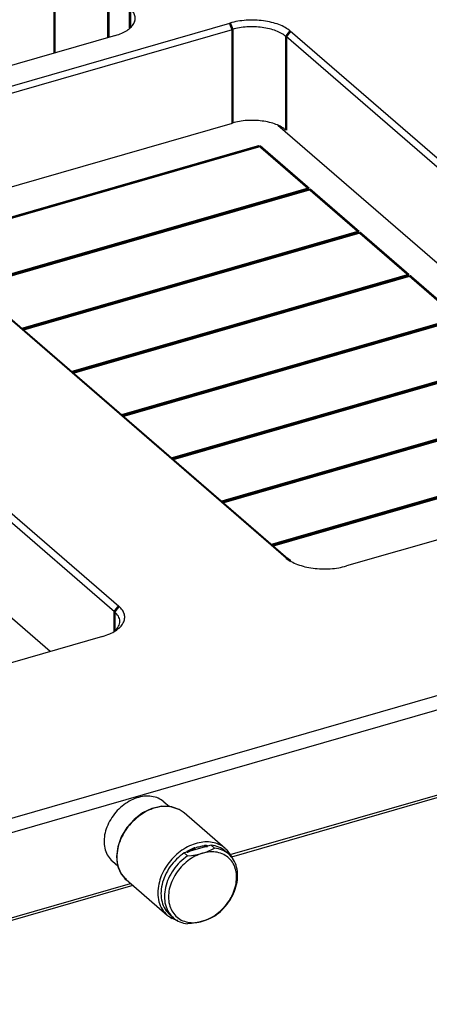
# Model space of a CAD drawing. Header units: inches. Extents: x 0 to 841, y 0 to 594.
# Tile 18 of 84: x 318 to 359, y 135 to 236. Entities that reach past the tile are written whole.
import ezdxf

# ---------------------------------------------------------------- set-up
doc = ezdxf.new("R2010")
doc.units = ezdxf.units.IN

# ---------------------------------------------------------------- blocks, each defined once
blk = doc.blocks.new('E8021-96570_pcb__1', base_point=(83.97, 163.5))
at = {"color": 3, "linetype": 'Continuous', "const_width": 0.25}
for points in [[(307.72, 212.83), (341.96, 222.72)], [(341.96, 222.72), (346.96, 218.39)], [(346.96, 218.39), (312.72, 208.5)], [(312.8, 208.44), (347.04, 218.32)], [(347.04, 218.32), (352.04, 213.99)], [(352.04, 213.99), (317.8, 204.1)], [(317.88, 204.04), (352.12, 213.92)], [(352.12, 213.92), (357.12, 209.59)], [(357.12, 209.59), (322.88, 199.71)], [(322.96, 199.64), (357.2, 209.52)], [(357.2, 209.52), (362.2, 205.19)], [(362.2, 205.19), (327.96, 195.31)], [(328.04, 195.24), (362.28, 205.12)], [(367.28, 200.79), (333.04, 190.91)], [(333.12, 190.84), (367.36, 200.72)], [(372.36, 196.39), (338.12, 186.51)], [(338.2, 186.44), (372.44, 196.32)], [(377.44, 191.99), (343.2, 182.11)], [(343.28, 182.04), (377.52, 191.92)]]:
    blk.add_lwpolyline(points, dxfattribs=at)
blk = doc.blocks.new('E8021-24170', base_point=(48.86, 135.12))
at = {"color": 7, "linetype": 'Continuous'}
for p, q in [((799.84, 293.72), (287.16, 145.72)), ((299.96, 223.99), (338.93, 235.24)), ((300.21, 223.34), (339.18, 234.59)), ((327.29, 233.98), (290.37, 223.32)), ((390.98, 193.73), (344.64, 233.86)), ((391.41, 194.28), (345.07, 234.42)), ((304.99, 215.19), (339.18, 225.06)), ((343.81, 224.83), (384.42, 189.67)), ((298.31, 220.92), (344.65, 180.78)), ((298.74, 220.61), (345.08, 180.48)), ((281.28, 216), (327.62, 175.87)), ((280.85, 215.44), (327.19, 175.31)), ((320.63, 171.25), (280.02, 206.42)), ((447.98, 190.71), (287.66, 144.42)), ((389.77, 191.21), (350.8, 179.96)), ((338.96, 150.57), (447.73, 181.97)), ((447.98, 181.76), (339.1, 150.32)), ((325.98, 172.79), (287, 161.54)), ((327.24, 173.36), (327.18, 173.3)), ((329.06, 147.43), (287.16, 135.33)), ((287.66, 135.76), (328.81, 147.64))]:
    blk.add_line(p, q, dxfattribs=at)
at = {"color": 3, "linetype": 'Continuous', "const_width": 0.25}
for points in [[(321.09, 239.35), (321.09, 232.19)], [(326.56, 238.62), (326.56, 233.77)], [(328.76, 236.71), (328.76, 234.72)], [(338.93, 235.24), (339.18, 234.59)], [(339.18, 234.59), (339.18, 225.06)], [(345.07, 234.42), (344.64, 233.86)], [(344.64, 233.86), (344.64, 224.33)], [(344.65, 180.78), (345.08, 180.48)], [(327.62, 175.87), (327.19, 175.31)], [(327.19, 175.31), (327.19, 173.31)]]:
    blk.add_lwpolyline(points, dxfattribs=at)
at = {"color": 7, "linetype": 'Continuous'}
for points, knots in [([(327.29, 233.98), (327.51, 234.05), (327.92, 234.18), (328.46, 234.47), (328.88, 234.8), (329.17, 235.17), (329.31, 235.57), (329.28, 235.99), (329.09, 236.39), (328.87, 236.6), (328.76, 236.71)], [0, 0, 0, 0, 0.67706, 1.28469, 1.816021, 2.275301, 2.682676, 3.075374, 3.496677, 3.978615, 3.978615, 3.978615, 3.978615]), ([(345.07, 234.42), (344.91, 234.54), (344.55, 234.81), (343.9, 235.1), (343.15, 235.33), (342.33, 235.48), (341.47, 235.55), (340.59, 235.53), (339.74, 235.44), (339.19, 235.31), (338.93, 235.24)], [0, 0, 0, 0, 0.626553, 1.337509, 2.122011, 2.962117, 3.835449, 4.717249, 5.582177, 6.406061, 6.406061, 6.406061, 6.406061]), ([(344.64, 233.86), (344.49, 233.97), (344.17, 234.21), (343.6, 234.46), (342.93, 234.67), (342.2, 234.8), (341.44, 234.87), (340.66, 234.85), (339.9, 234.77), (339.41, 234.65), (339.18, 234.59)], [0, 0, 0, 0, 0.556936, 1.188897, 1.886232, 2.632992, 3.409288, 4.19311, 4.961935, 5.694277, 5.694277, 5.694277, 5.694277]), ([(344.64, 224.33), (344.49, 224.44), (344.17, 224.68), (343.6, 224.94), (342.93, 225.14), (342.2, 225.28), (341.44, 225.34), (340.66, 225.33), (339.9, 225.24), (339.41, 225.12), (339.18, 225.06)], [0, 0, 0, 0, 0.556936, 1.188897, 1.886232, 2.632992, 3.409288, 4.19311, 4.961935, 5.694277, 5.694277, 5.694277, 5.694277]), ([(344.65, 180.78), (344.82, 180.66), (345.17, 180.39), (345.83, 180.1), (346.57, 179.87), (347.39, 179.72), (348.25, 179.65), (349.13, 179.66), (349.98, 179.76), (350.53, 179.89), (350.8, 179.96)], [0, 0, 0, 0, 0.626553, 1.337509, 2.122011, 2.962117, 3.835449, 4.717249, 5.582177, 6.406061, 6.406061, 6.406061, 6.406061]), ([(325.98, 172.79), (326.22, 172.87), (326.68, 173.02), (327.28, 173.34), (327.76, 173.71), (328.09, 174.13), (328.25, 174.59), (328.21, 175.06), (328, 175.5), (327.75, 175.74), (327.62, 175.87)], [0, 0, 0, 0, 0.761693, 1.445276, 2.043024, 2.559714, 3.018011, 3.459795, 3.933762, 4.475942, 4.475942, 4.475942, 4.475942]), ([(327.24, 173.36), (327.38, 173.51), (327.64, 173.78), (327.77, 174.34), (327.61, 174.89), (327.34, 175.16), (327.19, 175.31)], [0, 0, 0, 0, 0.599665, 1.118044, 1.641533, 2.253265, 2.253265, 2.253265, 2.253265])]:
    blk.add_open_spline(points, degree=3, knots=knots, dxfattribs=at)
blk = doc.blocks.new('1410-1581_12', base_point=(327.38, 143.85))
at = {"color": 7, "linetype": 'Continuous'}
for p, q in [((331.77, 155.45), (330.99, 155.27)), ((331.94, 155.49), (331.77, 155.45)), ((332.7, 155.47), (331.94, 155.49)), ((332.92, 155.45), (332.7, 155.47)), ((332.93, 155.45), (332.92, 155.45)), ((333.73, 155.18), (332.93, 155.45)), ((330.04, 154.81), (329.17, 154.15)), ((330.99, 155.27), (330.04, 154.81)), ((333.77, 155.16), (333.73, 155.18)), ((334.26, 154.83), (333.77, 155.16)), ((338.44, 151.21), (334.26, 154.83)), ((329.17, 154.15), (328.43, 153.32)), ((327.86, 152.38), (327.51, 151.38)), ((328.43, 153.32), (327.86, 152.38)), ((327.51, 151.38), (327.38, 150.38)), ((327.38, 150.38), (327.5, 149.45)), ((338.44, 151.21), (338.51, 151.14)), ((338.51, 151.14), (338.55, 151.11)), ((338.55, 151.11), (338.65, 151)), ((338.65, 151), (338.89, 150.66)), ((338.89, 150.66), (339.08, 150.37)), ((327.5, 149.45), (327.51, 149.43)), ((327.51, 149.43), (327.62, 149.15)), ((339.08, 150.37), (339.12, 150.28)), ((327.62, 149.15), (327.82, 148.69)), ((327.82, 148.69), (327.88, 148.6)), ((327.88, 148.6), (328.23, 148.17)), ((328.23, 148.17), (328.28, 148.11)), ((328.28, 148.11), (328.37, 148.03)), ((328.37, 148.03), (332.54, 144.41)), ((332.66, 144.32), (332.54, 144.41)), ((332.98, 144.12), (332.66, 144.32)), ((333.22, 144), (332.98, 144.12)), ((333.45, 143.9), (333.22, 144)), ((333.63, 143.85), (333.45, 143.9))]:
    blk.add_line(p, q, dxfattribs=at)
at = {"color": 3, "linetype": 'Continuous', "const_width": 0.25}
for points in [[(336.66, 151.44), (336.32, 151.45)], [(335.41, 151.25), (334.54, 150.83)], [(328.27, 148.12), (328.37, 148.03)]]:
    blk.add_lwpolyline(points, dxfattribs=at)
at = {"color": 3, "linetype": 'Continuous'}
for points, knots in [([(333.75, 155.18), (333.5, 155.27), (333, 155.47), (332.16, 155.51), (331.29, 155.35), (330.42, 155), (329.6, 154.47), (328.86, 153.79), (328.25, 153), (327.79, 152.13), (327.48, 151.22), (327.44, 150.6), (327.42, 150.3)], [0, 0, 0, 0, 0.780379, 1.605628, 2.486147, 3.420573, 4.397905, 5.400471, 6.407021, 7.395758, 8.347367, 9.248078, 9.248078, 9.248078, 9.248078]), ([(337.97, 151.53), (337.76, 151.63), (337.32, 151.82), (336.56, 151.89), (335.78, 151.81), (334.99, 151.56), (334.22, 151.15), (333.5, 150.62), (332.86, 149.96), (332.33, 149.22), (331.92, 148.43), (331.77, 147.86), (331.69, 147.58)], [0, 0, 0, 0, 0.704928, 1.444454, 2.228354, 3.058208, 3.928395, 4.827825, 5.741841, 6.65412, 7.54853, 8.411007, 8.411007, 8.411007, 8.411007]), ([(336.32, 151.45), (336.17, 151.43), (335.86, 151.39), (335.56, 151.29), (335.41, 151.25)], [0, 0, 0, 0, 0.4591081, 0.9345365, 0.9345365, 0.9345365, 0.9345365]), ([(327.42, 150.3), (327.42, 150.14), (327.43, 149.83), (327.53, 149.37), (327.68, 148.94), (327.83, 148.69), (327.9, 148.56)], [0, 0, 0, 0, 0.480549, 0.943974, 1.392058, 1.827785, 1.827785, 1.827785, 1.827785]), ([(331.69, 147.58), (331.64, 147.27), (331.55, 146.67), (331.67, 145.79), (331.98, 145), (332.36, 144.6), (332.54, 144.41)], [0, 0, 0, 0, 0.939893, 1.81863, 2.644021, 3.437944, 3.437944, 3.437944, 3.437944])]:
    blk.add_open_spline(points, degree=3, knots=knots, dxfattribs=at)
at = {"color": 7, "linetype": 'Continuous'}
for points, knots in [([(334.26, 154.83), (334.18, 154.89), (334.02, 155.03), (333.84, 155.13), (333.75, 155.18)], [0, 0, 0, 0, 0.3104327, 0.622882, 0.622882, 0.622882, 0.622882]), ([(338.44, 151.21), (338.36, 151.27), (338.22, 151.39), (338.06, 151.48), (337.97, 151.53)], [0, 0, 0, 0, 0.2800991, 0.561683, 0.561683, 0.561683, 0.561683]), ([(339, 150.52), (338.93, 150.63), (338.8, 150.84), (338.63, 151.03), (338.54, 151.12)], [0, 0, 0, 0, 0.3847496, 0.7645929, 0.7645929, 0.7645929, 0.7645929]), ([(327.9, 148.56), (327.96, 148.48), (328.07, 148.32), (328.2, 148.19), (328.27, 148.12)], [0, 0, 0, 0, 0.2908337, 0.5793112, 0.5793112, 0.5793112, 0.5793112]), ([(332.65, 144.32), (332.71, 144.28), (332.85, 144.18), (332.99, 144.1), (333.06, 144.06)], [0, 0, 0, 0, 0.242843, 0.4871807, 0.4871807, 0.4871807, 0.4871807])]:
    blk.add_open_spline(points, degree=3, knots=knots, dxfattribs=at)
blk = doc.blocks.new('E6978-24791_8', base_point=(326.09, 149.43))
at = {"color": 7, "linetype": 'Continuous'}
for p, q in [((332.21, 155.94), (332.77, 155.46)), ((326.97, 149.9), (327.51, 149.43))]:
    blk.add_line(p, q, dxfattribs=at)
blk.add_open_spline([(332.21, 155.94), (332.03, 156.08), (331.65, 156.35), (330.95, 156.53), (330.2, 156.54), (329.43, 156.36), (328.66, 156.02), (327.94, 155.52), (327.3, 154.9), (326.78, 154.18), (326.39, 153.4), (326.16, 152.59), (326.1, 151.8), (326.21, 151.06), (326.49, 150.39), (326.81, 150.06), (326.97, 149.9)], degree=3, knots=[0, 0, 0, 0, 0.675054, 1.374759, 2.11682, 2.908528, 3.74695, 4.621031, 5.514288, 6.407544, 7.281625, 8.120047, 8.911756, 9.653817, 10.353522, 11.028576, 11.028576, 11.028576, 11.028576], dxfattribs=at)
blk = doc.blocks.new('E2812-23753_8', base_point=(331.88, 143.52))
at = {"color": 7, "linetype": 'Continuous'}
for p, q in [((337.01, 151.54), (334.27, 150.75)), ((337.36, 151.24), (337.01, 151.54)), ((334.62, 150.45), (334.27, 150.75)), ((334.62, 150.45), (335.02, 150.49)), ((335.02, 150.49), (335.41, 150.55)), ((335.41, 150.55), (335.59, 150.58)), ((335.59, 150.58), (335.78, 150.62)), ((335.78, 150.62), (336.14, 150.71)), ((336.14, 150.71), (336.48, 150.82)), ((336.48, 150.82), (336.64, 150.88)), ((336.64, 150.88), (336.79, 150.95)), ((336.79, 150.95), (337.09, 151.09)), ((337.09, 151.09), (337.36, 151.24)), ((338.81, 150.63), (338.46, 150.93)), ((333.18, 144.13), (332.83, 144.43)), ((334.98, 143.56), (334.62, 143.52)), ((335.02, 143.56), (334.98, 143.56)), ((335.41, 143.62), (335.02, 143.56)), ((335.78, 143.69), (335.41, 143.62)), ((336.14, 143.78), (335.78, 143.69)), ((336.48, 143.89), (336.14, 143.78)), ((336.79, 144.02), (336.48, 143.89)), ((337.09, 144.16), (336.79, 144.02)), ((337.12, 144.17), (337.09, 144.16)), ((337.36, 144.31), (337.12, 144.17))]:
    blk.add_line(p, q, dxfattribs=at)
for points, knots in [([(338.46, 150.93), (338.24, 151.09), (337.81, 151.4), (337.28, 151.49), (337.01, 151.54)], [0, 0, 0, 0, 0.778586, 1.589538, 1.589538, 1.589538, 1.589538]), ([(334.27, 150.75), (334.01, 150.55), (333.46, 150.13), (332.81, 149.34), (332.31, 148.47), (332, 147.55), (331.88, 146.63), (331.98, 145.77), (332.28, 145), (332.65, 144.62), (332.83, 144.43)], [0, 0, 0, 0, 1.01294, 2.036383, 3.045176, 4.016455, 4.933618, 5.790306, 6.593754, 7.36562, 7.36562, 7.36562, 7.36562]), ([(334.62, 150.45), (334.36, 150.24), (333.81, 149.83), (333.16, 149.04), (332.66, 148.17), (332.35, 147.25), (332.23, 146.33), (332.33, 145.47), (332.63, 144.7), (333, 144.32), (333.18, 144.13)], [0, 0, 0, 0, 1.012941, 2.036384, 3.045178, 4.016457, 4.93362, 5.790308, 6.593756, 7.365622, 7.365622, 7.365622, 7.365622]), ([(336.14, 150.71), (335.88, 150.62), (335.34, 150.43), (334.62, 149.95), (333.96, 149.35), (333.41, 148.64), (333, 147.87), (332.74, 147.07), (332.65, 146.27), (332.73, 145.51), (332.99, 144.84), (333.41, 144.28), (333.97, 143.88), (334.64, 143.66), (335.39, 143.61), (335.88, 143.73), (336.14, 143.78)], [0, 0, 0, 0, 0.830601, 1.69934, 2.59051, 3.48522, 4.364098, 5.209972, 6.010604, 6.761407, 7.467734, 8.14554, 8.818665, 9.512335, 10.245889, 11.028572, 11.028572, 11.028572, 11.028572]), ([(336.14, 143.78), (336.4, 143.88), (336.94, 144.07), (337.66, 144.55), (338.32, 145.15), (338.87, 145.85), (339.28, 146.63), (339.54, 147.43), (339.63, 148.23), (339.55, 148.99), (339.3, 149.66), (338.87, 150.21), (338.31, 150.61), (337.64, 150.84), (336.89, 150.88), (336.4, 150.77), (336.14, 150.71)], [0, 0, 0, 0, 0.830601, 1.69934, 2.59051, 3.48522, 4.364098, 5.209972, 6.010604, 6.761407, 7.467734, 8.14554, 8.818665, 9.512335, 10.245889, 11.028572, 11.028572, 11.028572, 11.028572]), ([(338.81, 150.63), (338.59, 150.78), (338.16, 151.1), (337.63, 151.19), (337.36, 151.24)], [0, 0, 0, 0, 0.778587, 1.589541, 1.589541, 1.589541, 1.589541]), ([(337.36, 144.31), (337.63, 144.51), (338.17, 144.93), (338.82, 145.72), (339.32, 146.59), (339.63, 147.51), (339.75, 148.43), (339.65, 149.29), (339.35, 150.06), (338.98, 150.44), (338.81, 150.63)], [0, 0, 0, 0, 1.01294, 2.036383, 3.045176, 4.016455, 4.933617, 5.790305, 6.593753, 7.365619, 7.365619, 7.365619, 7.365619]), ([(333.18, 144.13), (333.39, 143.97), (333.82, 143.66), (334.35, 143.57), (334.62, 143.52)], [0, 0, 0, 0, 0.778585, 1.589537, 1.589537, 1.589537, 1.589537])]:
    blk.add_open_spline(points, degree=3, knots=knots, dxfattribs=at)
blk = doc.blocks.new('E8021-64170', base_point=(48.86, 135.12))
for name, p in [('E8021-24170', (48.86, 135.12)), ('E6978-24791_8', (326.09, 149.43)), ('1410-1581_12', (327.38, 143.85)), ('E2812-23753_8', (331.88, 143.52))]:
    blk.add_blockref(name, p)
blk = doc.blocks.new('E8021-96570__289', base_point=(48.86, 135.12))
for name, p in [('E8021-64170', (48.86, 135.12)), ('E8021-96570_pcb__1', (83.97, 163.5))]:
    blk.add_blockref(name, p)
blk = doc.blocks.new('Gen1', base_point=(425.6, 319.56))
blk.add_blockref('E8021-96570__289', (48.86, 135.12))

msp = doc.modelspace()

# ---------------------------------------------------------------- block references
msp.add_blockref('Gen1', (425.6, 319.56))

doc.saveas('drawing.dxf')
